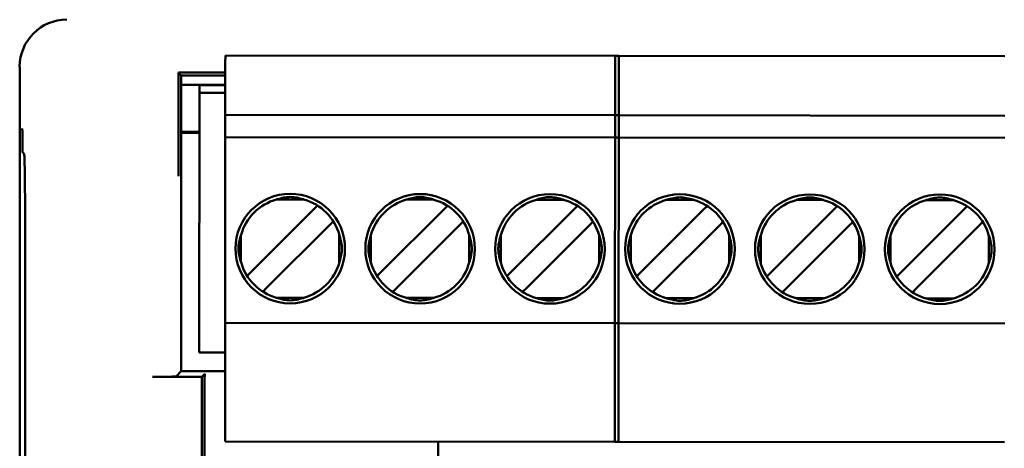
# Model space of a CAD drawing. Header units: inches. Extents: x 1.3 to 23.8, y 0.4 to 18.6.
# Tile 14 of 24: x 9.926 to 10.97, y 10.861 to 11.316. Entities that reach past the tile are written whole.
import ezdxf

# ---------------------------------------------------------------- set-up
doc = ezdxf.new("R2010")
doc.units = ezdxf.units.IN
doc.header["$LTSCALE"] = 0.8
doc.header["$MEASUREMENT"] = 0
doc.layers.add('Visible (ANSI)', color=7, linetype='Continuous', lineweight=50)

msp = doc.modelspace()

# ---------------------------------------------------------------- linework, layer by layer
at = {"layer": 'Visible (ANSI)'}
for p, q in [((10.144, 11.2697), (10.1441, 11.2776)), ((10.144, 11.2146), (10.144, 11.2697)), ((10.1441, 11.2776), (10.5614, 11.2772)), ((10.5574, 11.2693), (10.5574, 11.2772)), ((10.5574, 11.2772), (10.9708, 11.2768)), ((10.5574, 11.2693), (10.5574, 11.2142)), ((10.5613, 11.2142), (10.5614, 11.2693)), ((10.5614, 11.2772), (10.5614, 11.2693)), ((9.9259, 11.2657), (9.9259, 8.9087)), ((10.0944, 11.2596), (10.0944, 11.193)), ((10.0972, 11.2564), (10.0944, 11.2596)), ((10.144, 11.2596), (10.0944, 11.2596)), ((10.0972, 11.2564), (10.144, 11.2564)), ((10.0972, 10.9427), (10.0972, 11.2564)), ((10.144, 11.2467), (10.0972, 11.2467)), ((10.144, 11.2466), (10.0972, 11.2466)), ((10.1162, 10.9626), (10.1165, 11.2382)), ((10.1165, 11.2382), (10.1165, 11.2461)), ((10.144, 11.2461), (10.1165, 11.2461)), ((10.1165, 11.2382), (10.144, 11.2382)), ((10.144, 11.2146), (10.144, 11.191)), ((10.5613, 11.2142), (10.144, 11.2146)), ((10.5574, 11.2142), (10.5574, 11.1906)), ((10.9708, 11.2138), (10.5574, 11.2142)), ((10.5613, 11.1906), (10.5613, 11.2142)), ((10.0972, 11.1966), (10.1164, 11.1966)), ((10.1164, 11.1956), (10.0972, 11.1956)), ((10.144, 11.1831), (10.144, 11.191)), ((10.5613, 11.1906), (10.144, 11.191)), ((10.5574, 11.1827), (10.5574, 11.1906)), ((10.9707, 11.1902), (10.5574, 11.1906)), ((10.5613, 11.1906), (10.5613, 11.1827)), ((9.9308, 11.1732), (9.9291, 11.1749)), ((10.1438, 11.002), (10.144, 11.1831)), ((10.5574, 11.1827), (10.5572, 11.0016)), ((10.5611, 11.0016), (10.5613, 11.1827)), ((10.2273, 11.1249), (10.1983, 11.125)), ((10.3651, 11.1248), (10.3361, 11.1248)), ((10.5029, 11.1247), (10.4739, 11.1247)), ((10.6407, 11.1245), (10.6117, 11.1246)), ((10.7785, 11.1244), (10.7495, 11.1244)), ((10.9163, 11.1243), (10.8873, 11.1243)), ((10.2375, 11.1142), (10.1713, 11.0481)), ((10.2418, 11.1185), (10.2375, 11.1142)), ((10.3753, 11.114), (10.3091, 11.048)), ((10.3796, 11.1183), (10.3753, 11.114)), ((10.5131, 11.1139), (10.4469, 11.0478)), ((10.5174, 11.1182), (10.5131, 11.1139)), ((10.6509, 11.1138), (10.5847, 11.0477)), ((10.6552, 11.1181), (10.6509, 11.1138)), ((10.7887, 11.1136), (10.7225, 11.0476)), ((10.793, 11.1179), (10.7887, 11.1136)), ((10.9265, 11.1135), (10.8603, 11.0474)), ((10.9308, 11.1178), (10.9265, 11.1135)), ((10.2585, 11.1017), (10.2542, 11.0974)), ((10.3963, 11.1016), (10.392, 11.0973)), ((10.5341, 11.1015), (10.5298, 11.0972)), ((10.6719, 11.1013), (10.6676, 11.0971)), ((10.8097, 11.1012), (10.8054, 11.0969)), ((10.9475, 11.1011), (10.9432, 11.0968)), ((10.188, 11.0314), (10.2542, 11.0974)), ((10.3258, 11.0313), (10.392, 11.0973)), ((10.4636, 11.0311), (10.5298, 11.0972)), ((10.6014, 11.031), (10.6676, 11.0971)), ((10.7392, 11.0309), (10.8054, 11.0969)), ((10.877, 11.0307), (10.9432, 11.0968)), ((10.1606, 11.0874), (10.1606, 11.0583)), ((10.2649, 11.0582), (10.2649, 11.0873)), ((10.2984, 11.0872), (10.2984, 11.0582)), ((10.4027, 11.0581), (10.4027, 11.0871)), ((10.4362, 11.0871), (10.4362, 11.058)), ((10.5405, 11.0579), (10.5405, 11.087)), ((10.574, 11.087), (10.574, 11.0579)), ((10.6783, 11.0578), (10.6783, 11.0869)), ((10.7118, 11.0868), (10.7118, 11.0578)), ((10.8161, 11.0577), (10.8161, 11.0867)), ((10.8496, 11.0867), (10.8496, 11.0576)), ((10.9539, 11.0575), (10.9539, 11.0866)), ((9.9318, 10.8152), (9.9318, 11.0482)), ((10.1713, 11.0481), (10.167, 11.0438)), ((10.3091, 11.048), (10.3048, 11.0437)), ((10.4469, 11.0478), (10.4426, 11.0436)), ((10.5847, 11.0477), (10.5804, 11.0434)), ((10.7225, 11.0476), (10.7182, 11.0433)), ((10.8603, 11.0474), (10.856, 11.0432)), ((10.188, 11.0314), (10.1837, 11.0271)), ((10.3258, 11.0313), (10.3215, 11.027)), ((10.4636, 11.0311), (10.4593, 11.0268)), ((10.6014, 11.031), (10.5971, 11.0267)), ((10.7392, 11.0309), (10.7349, 11.0266)), ((10.877, 11.0307), (10.8727, 11.0264)), ((10.2272, 11.0206), (10.1982, 11.0206)), ((10.365, 11.0205), (10.336, 11.0205)), ((10.5028, 11.0203), (10.4738, 11.0204)), ((10.6406, 11.0202), (10.6116, 11.0202)), ((10.7784, 11.0201), (10.7494, 11.0201)), ((10.9162, 11.0199), (10.8872, 11.02)), ((10.1438, 10.9941), (10.1438, 11.002)), ((10.5572, 10.9937), (10.5572, 11.0016)), ((10.5611, 11.0016), (10.5611, 10.9937)), ((10.1437, 10.876), (10.1438, 10.9941)), ((10.1438, 10.9941), (10.5611, 10.9937)), ((10.5572, 10.9937), (10.5571, 10.8756)), ((10.5572, 10.9937), (10.9706, 10.9933)), ((10.561, 10.8756), (10.5611, 10.9937)), ((10.1162, 10.9626), (10.1438, 10.9626)), ((10.119, 10.9369), (10.0667, 10.9369)), ((10.0917, 10.9371), (10.0972, 10.9427)), ((10.1437, 10.9427), (10.0972, 10.9427)), ((10.119, 10.9369), (10.1222, 10.9401)), ((10.119, 10.8424), (10.119, 10.9369)), ((10.1219, 10.9151), (10.1219, 10.8454)), ((10.1437, 10.8681), (10.1437, 10.876)), ((10.557, 10.8677), (10.5571, 10.8756)), ((10.561, 10.8756), (10.561, 10.8677)), ((10.1437, 10.8681), (10.561, 10.8677)), ((10.3696, 10.8454), (10.3696, 10.8679)), ((10.557, 10.8677), (10.9704, 10.8673))]:
    msp.add_line(p, q, dxfattribs=at)
for centre in [(10.2128, 11.0728), (10.3506, 11.0726), (10.4883, 11.0725), (10.6261, 11.0724), (10.7639, 11.0722), (10.9017, 11.0721)]:
    msp.add_circle(centre, 0.0581, dxfattribs=at)
for centre, start, end in [((10.2128, 11.0728), 105.444, 164.4465), ((10.2128, 11.0728), 15.444, 74.4465), ((10.3506, 11.0726), 105.444, 164.4465), ((10.3506, 11.0726), 15.444, 74.4465), ((10.4883, 11.0725), 105.444, 164.4465), ((10.4883, 11.0725), 15.444, 74.4465), ((10.6261, 11.0724), 105.444, 164.4465), ((10.6261, 11.0724), 15.444, 74.4465), ((10.7639, 11.0722), 105.444, 164.4465), ((10.7639, 11.0722), 15.444, 74.4465), ((10.9017, 11.0721), 105.444, 164.4465), ((10.9017, 11.0721), 15.444, 74.4465), ((10.2128, 11.0728), 195.444, 254.4465), ((10.2128, 11.0728), 285.444, 344.4465), ((10.3506, 11.0726), 195.444, 254.4465), ((10.3506, 11.0726), 285.444, 344.4465), ((10.4883, 11.0725), 195.444, 254.4465), ((10.4883, 11.0725), 285.444, 344.4465), ((10.6261, 11.0724), 195.444, 254.4465), ((10.6261, 11.0724), 285.444, 344.4465), ((10.7639, 11.0722), 195.444, 254.4465), ((10.7639, 11.0722), 285.444, 344.4465), ((10.9017, 11.0721), 195.444, 254.4465), ((10.9017, 11.0721), 285.444, 344.4465)]:
    msp.add_arc(centre, 0.0541, start, end, dxfattribs=at)
for centre, major_axis, ratio, start_param, end_param in [((9.9759, 11.2657), (-0.0354, 0.0354), 0.999924, 5.497825, 7.068545), ((9.9307, 11.0482), (0, -0.125), 0.008727, 1.570796, 3.132866), ((10.0667, 10.9371), (-0.025, 0), 0.008727, 1.570796, 3.132866), ((10.1222, 10.9151), (0, 0.025), 0.008727, 0.008727, 1.570796)]:
    msp.add_ellipse(centre, major_axis=major_axis, ratio=ratio, start_param=start_param, end_param=end_param, dxfattribs=at)
for points, knots in [([(9.9287, 11.2002), (9.9287, 11.2002), (9.9287, 11.2001), (9.9287, 11.1951), (9.9288, 11.1901), (9.9289, 11.1827), (9.9289, 11.1796), (9.929, 11.1756), (9.929, 11.1749), (9.9291, 11.1749)], [-0.000493, -0.000493, -0.000493, -0.000493, 0, 0, 0.0531307, 0.0531307, 0.0915083, 0.0915083, 0.1243596, 0.1243596, 0.1243596, 0.1243596]), ([(10.0942, 11.1498), (10.0942, 11.1498), (10.0942, 11.1499), (10.0942, 11.1548), (10.0943, 11.1598), (10.0943, 11.1693), (10.0944, 11.1742), (10.0944, 11.1845), (10.0944, 11.189), (10.0944, 11.193)], [-0.0004931, -0.0004931, -0.0004931, -0.0004931, 0, 0, 0.0525081, 0.0525081, 0.0905822, 0.0905822, 0.1233851, 0.1233851, 0.1233851, 0.1233851]), ([(10.1983, 11.125), (10.1985, 11.125), (10.1988, 11.1251), (10.2036, 11.1265), (10.2082, 11.1276), (10.2128, 11.1276), (10.2174, 11.1276), (10.222, 11.1265), (10.2268, 11.1251), (10.2271, 11.125), (10.2273, 11.1249)], [-0.03682745, -0.03682745, -0.03682745, -0.03682745, -0.03477651, -0.03477651, 0, 0, 0, 0.03477651, 0.03477651, 0.03682745, 0.03682745, 0.03682745, 0.03682745]), ([(10.3361, 11.1248), (10.3363, 11.1249), (10.3366, 11.125), (10.3414, 11.1264), (10.346, 11.1275), (10.3506, 11.1275), (10.3552, 11.1275), (10.3598, 11.1264), (10.3646, 11.125), (10.3649, 11.1249), (10.3651, 11.1248)], [-0.03682745, -0.03682745, -0.03682745, -0.03682745, -0.03477651, -0.03477651, 0, 0, 0, 0.03477651, 0.03477651, 0.03682745, 0.03682745, 0.03682745, 0.03682745]), ([(10.4739, 11.1247), (10.4741, 11.1248), (10.4744, 11.1249), (10.4792, 11.1263), (10.4838, 11.1274), (10.4884, 11.1274), (10.493, 11.1274), (10.4976, 11.1262), (10.5024, 11.1248), (10.5027, 11.1247), (10.5029, 11.1247)], [-0.03682745, -0.03682745, -0.03682745, -0.03682745, -0.03477651, -0.03477651, 0, 0, 0, 0.03477651, 0.03477651, 0.03682745, 0.03682745, 0.03682745, 0.03682745]), ([(10.6117, 11.1246), (10.6119, 11.1246), (10.6122, 11.1247), (10.617, 11.1261), (10.6216, 11.1272), (10.6262, 11.1272), (10.6308, 11.1272), (10.6354, 11.1261), (10.6402, 11.1247), (10.6405, 11.1246), (10.6407, 11.1245)], [-0.03682745, -0.03682745, -0.03682745, -0.03682745, -0.03477651, -0.03477651, 0, 0, 0, 0.03477651, 0.03477651, 0.03682745, 0.03682745, 0.03682745, 0.03682745]), ([(10.7495, 11.1244), (10.7497, 11.1245), (10.75, 11.1246), (10.7548, 11.126), (10.7594, 11.1271), (10.764, 11.1271), (10.7686, 11.1271), (10.7731, 11.126), (10.778, 11.1246), (10.7783, 11.1245), (10.7785, 11.1244)], [-0.03682745, -0.03682745, -0.03682745, -0.03682745, -0.03477651, -0.03477651, 0, 0, 0, 0.03477651, 0.03477651, 0.03682745, 0.03682745, 0.03682745, 0.03682745]), ([(10.8873, 11.1243), (10.8875, 11.1244), (10.8878, 11.1245), (10.8926, 11.1259), (10.8972, 11.127), (10.9018, 11.127), (10.9063, 11.127), (10.9109, 11.1258), (10.9158, 11.1244), (10.916, 11.1243), (10.9163, 11.1243)], [-0.03682745, -0.03682745, -0.03682745, -0.03682745, -0.03477651, -0.03477651, 0, 0, 0, 0.03477651, 0.03477651, 0.03682745, 0.03682745, 0.03682745, 0.03682745]), ([(10.1606, 11.0583), (10.1602, 11.0594), (10.1599, 11.0605), (10.1597, 11.0615), (10.1594, 11.0625), (10.1592, 11.0635), (10.1589, 11.0645), (10.1587, 11.0654), (10.1586, 11.0663), (10.1584, 11.0672), (10.1583, 11.068), (10.1582, 11.0688), (10.1581, 11.0696), (10.158, 11.0703), (10.1579, 11.0711), (10.1579, 11.0718), (10.1579, 11.0725), (10.1579, 11.0732), (10.1579, 11.0739), (10.1579, 11.0746), (10.158, 11.0753), (10.1581, 11.0761), (10.1582, 11.0768), (10.1583, 11.0776), (10.1584, 11.0785), (10.1586, 11.0794), (10.1588, 11.0803), (10.159, 11.0812), (10.1592, 11.0821), (10.1594, 11.0831), (10.1597, 11.0841), (10.16, 11.0852), (10.1603, 11.0862), (10.1606, 11.0874)], [0, 0, 0, 0, 0.090909, 0.090909, 0.090909, 0.181818, 0.181818, 0.181818, 0.272727, 0.272727, 0.272727, 0.363636, 0.363636, 0.363636, 0.454545, 0.454545, 0.454545, 0.545455, 0.545455, 0.545455, 0.636364, 0.636364, 0.636364, 0.727273, 0.727273, 0.727273, 0.818182, 0.818182, 0.818182, 0.909091, 0.909091, 0.909091, 1, 1, 1, 1]), ([(10.2649, 11.0873), (10.2653, 11.0861), (10.2656, 11.0851), (10.2658, 11.084), (10.2661, 11.083), (10.2664, 11.082), (10.2666, 11.0811), (10.2668, 11.0801), (10.267, 11.0792), (10.2671, 11.0784), (10.2672, 11.0775), (10.2674, 11.0767), (10.2674, 11.076), (10.2675, 11.0752), (10.2676, 11.0745), (10.2676, 11.0738), (10.2676, 11.0731), (10.2676, 11.0724), (10.2676, 11.0717), (10.2676, 11.071), (10.2675, 11.0702), (10.2674, 11.0695), (10.2673, 11.0687), (10.2672, 11.0679), (10.2671, 11.0671), (10.2669, 11.0662), (10.2668, 11.0653), (10.2666, 11.0644), (10.2663, 11.0634), (10.2661, 11.0624), (10.2658, 11.0614), (10.2656, 11.0604), (10.2652, 11.0593), (10.2649, 11.0582)], [0, 0, 0, 0, 0.090909, 0.090909, 0.090909, 0.181818, 0.181818, 0.181818, 0.272727, 0.272727, 0.272727, 0.363636, 0.363636, 0.363636, 0.454545, 0.454545, 0.454545, 0.545455, 0.545455, 0.545455, 0.636364, 0.636364, 0.636364, 0.727273, 0.727273, 0.727273, 0.818182, 0.818182, 0.818182, 0.909091, 0.909091, 0.909091, 1, 1, 1, 1]), ([(10.2984, 11.0582), (10.298, 11.0593), (10.2977, 11.0604), (10.2975, 11.0614), (10.2972, 11.0624), (10.297, 11.0634), (10.2967, 11.0643), (10.2965, 11.0653), (10.2964, 11.0662), (10.2962, 11.067), (10.2961, 11.0679), (10.296, 11.0687), (10.2959, 11.0694), (10.2958, 11.0702), (10.2957, 11.0709), (10.2957, 11.0716), (10.2957, 11.0724), (10.2957, 11.073), (10.2957, 11.0737), (10.2957, 11.0745), (10.2958, 11.0752), (10.2959, 11.0759), (10.296, 11.0767), (10.2961, 11.0775), (10.2962, 11.0784), (10.2964, 11.0792), (10.2965, 11.0801), (10.2968, 11.0811), (10.297, 11.082), (10.2972, 11.083), (10.2975, 11.084), (10.2978, 11.085), (10.2981, 11.0861), (10.2984, 11.0872)], [0, 0, 0, 0, 0.090909, 0.090909, 0.090909, 0.181818, 0.181818, 0.181818, 0.272727, 0.272727, 0.272727, 0.363636, 0.363636, 0.363636, 0.454545, 0.454545, 0.454545, 0.545455, 0.545455, 0.545455, 0.636364, 0.636364, 0.636364, 0.727273, 0.727273, 0.727273, 0.818182, 0.818182, 0.818182, 0.909091, 0.909091, 0.909091, 1, 1, 1, 1]), ([(10.4027, 11.0871), (10.4031, 11.086), (10.4034, 11.0849), (10.4036, 11.0839), (10.4039, 11.0829), (10.4042, 11.0819), (10.4044, 11.081), (10.4046, 11.08), (10.4047, 11.0791), (10.4049, 11.0783), (10.405, 11.0774), (10.4051, 11.0766), (10.4052, 11.0758), (10.4053, 11.0751), (10.4054, 11.0744), (10.4054, 11.0736), (10.4054, 11.0729), (10.4054, 11.0722), (10.4054, 11.0715), (10.4054, 11.0708), (10.4053, 11.0701), (10.4052, 11.0693), (10.4051, 11.0686), (10.405, 11.0678), (10.4049, 11.0669), (10.4047, 11.0661), (10.4046, 11.0652), (10.4043, 11.0642), (10.4041, 11.0633), (10.4039, 11.0623), (10.4036, 11.0613), (10.4033, 11.0603), (10.403, 11.0592), (10.4027, 11.0581)], [0, 0, 0, 0, 0.090909, 0.090909, 0.090909, 0.181818, 0.181818, 0.181818, 0.272727, 0.272727, 0.272727, 0.363636, 0.363636, 0.363636, 0.454545, 0.454545, 0.454545, 0.545455, 0.545455, 0.545455, 0.636364, 0.636364, 0.636364, 0.727273, 0.727273, 0.727273, 0.818182, 0.818182, 0.818182, 0.909091, 0.909091, 0.909091, 1, 1, 1, 1]), ([(10.4362, 11.058), (10.4358, 11.0591), (10.4355, 11.0602), (10.4353, 11.0613), (10.435, 11.0623), (10.4347, 11.0633), (10.4345, 11.0642), (10.4343, 11.0651), (10.4342, 11.066), (10.434, 11.0669), (10.4339, 11.0677), (10.4338, 11.0686), (10.4337, 11.0693), (10.4336, 11.0701), (10.4335, 11.0708), (10.4335, 11.0715), (10.4335, 11.0722), (10.4335, 11.0729), (10.4335, 11.0736), (10.4335, 11.0743), (10.4336, 11.075), (10.4337, 11.0758), (10.4338, 11.0766), (10.4339, 11.0774), (10.434, 11.0782), (10.4342, 11.0791), (10.4343, 11.08), (10.4346, 11.0809), (10.4348, 11.0819), (10.435, 11.0828), (10.4353, 11.0839), (10.4356, 11.0849), (10.4359, 11.086), (10.4362, 11.0871)], [0, 0, 0, 0, 0.090909, 0.090909, 0.090909, 0.181818, 0.181818, 0.181818, 0.272727, 0.272727, 0.272727, 0.363636, 0.363636, 0.363636, 0.454545, 0.454545, 0.454545, 0.545455, 0.545455, 0.545455, 0.636364, 0.636364, 0.636364, 0.727273, 0.727273, 0.727273, 0.818182, 0.818182, 0.818182, 0.909091, 0.909091, 0.909091, 1, 1, 1, 1]), ([(10.5405, 11.087), (10.5409, 11.0859), (10.5412, 11.0848), (10.5414, 11.0838), (10.5417, 11.0827), (10.5419, 11.0818), (10.5422, 11.0808), (10.5424, 11.0799), (10.5425, 11.079), (10.5427, 11.0781), (10.5428, 11.0773), (10.5429, 11.0765), (10.543, 11.0757), (10.5431, 11.0749), (10.5432, 11.0742), (10.5432, 11.0735), (10.5432, 11.0728), (10.5432, 11.0721), (10.5432, 11.0714), (10.5432, 11.0707), (10.5431, 11.07), (10.543, 11.0692), (10.5429, 11.0684), (10.5428, 11.0676), (10.5427, 11.0668), (10.5425, 11.0659), (10.5424, 11.065), (10.5421, 11.0641), (10.5419, 11.0632), (10.5417, 11.0622), (10.5414, 11.0611), (10.5411, 11.0601), (10.5408, 11.059), (10.5405, 11.0579)], [0, 0, 0, 0, 0.090909, 0.090909, 0.090909, 0.181818, 0.181818, 0.181818, 0.272727, 0.272727, 0.272727, 0.363636, 0.363636, 0.363636, 0.454545, 0.454545, 0.454545, 0.545455, 0.545455, 0.545455, 0.636364, 0.636364, 0.636364, 0.727273, 0.727273, 0.727273, 0.818182, 0.818182, 0.818182, 0.909091, 0.909091, 0.909091, 1, 1, 1, 1]), ([(10.574, 11.0579), (10.5736, 11.059), (10.5733, 11.0601), (10.5731, 11.0611), (10.5728, 11.0621), (10.5725, 11.0631), (10.5723, 11.0641), (10.5721, 11.065), (10.5719, 11.0659), (10.5718, 11.0668), (10.5717, 11.0676), (10.5715, 11.0684), (10.5715, 11.0692), (10.5714, 11.07), (10.5713, 11.0707), (10.5713, 11.0714), (10.5713, 11.0721), (10.5713, 11.0728), (10.5713, 11.0735), (10.5713, 11.0742), (10.5714, 11.0749), (10.5715, 11.0757), (10.5716, 11.0764), (10.5717, 11.0773), (10.5718, 11.0781), (10.572, 11.079), (10.5721, 11.0799), (10.5723, 11.0808), (10.5726, 11.0817), (10.5728, 11.0827), (10.5731, 11.0837), (10.5733, 11.0848), (10.5737, 11.0858), (10.574, 11.087)], [0, 0, 0, 0, 0.090909, 0.090909, 0.090909, 0.181818, 0.181818, 0.181818, 0.272727, 0.272727, 0.272727, 0.363636, 0.363636, 0.363636, 0.454545, 0.454545, 0.454545, 0.545455, 0.545455, 0.545455, 0.636364, 0.636364, 0.636364, 0.727273, 0.727273, 0.727273, 0.818182, 0.818182, 0.818182, 0.909091, 0.909091, 0.909091, 1, 1, 1, 1]), ([(10.6783, 11.0869), (10.6787, 11.0857), (10.679, 11.0847), (10.6792, 11.0836), (10.6795, 11.0826), (10.6797, 11.0816), (10.68, 11.0807), (10.6802, 11.0798), (10.6803, 11.0789), (10.6805, 11.078), (10.6806, 11.0771), (10.6807, 11.0763), (10.6808, 11.0756), (10.6809, 11.0748), (10.681, 11.0741), (10.681, 11.0734), (10.681, 11.0727), (10.681, 11.072), (10.681, 11.0713), (10.6809, 11.0706), (10.6809, 11.0698), (10.6808, 11.0691), (10.6807, 11.0683), (10.6806, 11.0675), (10.6805, 11.0667), (10.6803, 11.0658), (10.6801, 11.0649), (10.6799, 11.064), (10.6797, 11.063), (10.6795, 11.062), (10.6792, 11.061), (10.6789, 11.06), (10.6786, 11.0589), (10.6783, 11.0578)], [0, 0, 0, 0, 0.090909, 0.090909, 0.090909, 0.181818, 0.181818, 0.181818, 0.272727, 0.272727, 0.272727, 0.363636, 0.363636, 0.363636, 0.454545, 0.454545, 0.454545, 0.545455, 0.545455, 0.545455, 0.636364, 0.636364, 0.636364, 0.727273, 0.727273, 0.727273, 0.818182, 0.818182, 0.818182, 0.909091, 0.909091, 0.909091, 1, 1, 1, 1]), ([(10.7118, 11.0578), (10.7114, 11.0589), (10.7111, 11.06), (10.7108, 11.061), (10.7106, 11.062), (10.7103, 11.063), (10.7101, 11.0639), (10.7099, 11.0649), (10.7097, 11.0658), (10.7096, 11.0666), (10.7095, 11.0675), (10.7093, 11.0683), (10.7093, 11.0691), (10.7092, 11.0698), (10.7091, 11.0705), (10.7091, 11.0712), (10.7091, 11.072), (10.7091, 11.0726), (10.7091, 11.0734), (10.7091, 11.0741), (10.7092, 11.0748), (10.7093, 11.0755), (10.7093, 11.0763), (10.7095, 11.0771), (10.7096, 11.078), (10.7098, 11.0788), (10.7099, 11.0797), (10.7101, 11.0807), (10.7104, 11.0816), (10.7106, 11.0826), (10.7109, 11.0836), (10.7111, 11.0846), (10.7114, 11.0857), (10.7118, 11.0868)], [0, 0, 0, 0, 0.090909, 0.090909, 0.090909, 0.181818, 0.181818, 0.181818, 0.272727, 0.272727, 0.272727, 0.363636, 0.363636, 0.363636, 0.454545, 0.454545, 0.454545, 0.545455, 0.545455, 0.545455, 0.636364, 0.636364, 0.636364, 0.727273, 0.727273, 0.727273, 0.818182, 0.818182, 0.818182, 0.909091, 0.909091, 0.909091, 1, 1, 1, 1]), ([(10.8161, 11.0867), (10.8165, 11.0856), (10.8168, 11.0845), (10.817, 11.0835), (10.8173, 11.0825), (10.8175, 11.0815), (10.8177, 11.0806), (10.818, 11.0796), (10.8181, 11.0787), (10.8183, 11.0779), (10.8184, 11.077), (10.8185, 11.0762), (10.8186, 11.0754), (10.8187, 11.0747), (10.8187, 11.074), (10.8188, 11.0732), (10.8188, 11.0725), (10.8188, 11.0718), (10.8188, 11.0711), (10.8187, 11.0704), (10.8187, 11.0697), (10.8186, 11.0689), (10.8185, 11.0682), (10.8184, 11.0674), (10.8183, 11.0665), (10.8181, 11.0657), (10.8179, 11.0648), (10.8177, 11.0638), (10.8175, 11.0629), (10.8173, 11.0619), (10.817, 11.0609), (10.8167, 11.0599), (10.8164, 11.0588), (10.8161, 11.0577)], [0, 0, 0, 0, 0.090909, 0.090909, 0.090909, 0.181818, 0.181818, 0.181818, 0.272727, 0.272727, 0.272727, 0.363636, 0.363636, 0.363636, 0.454545, 0.454545, 0.454545, 0.545455, 0.545455, 0.545455, 0.636364, 0.636364, 0.636364, 0.727273, 0.727273, 0.727273, 0.818182, 0.818182, 0.818182, 0.909091, 0.909091, 0.909091, 1, 1, 1, 1]), ([(10.8496, 11.0576), (10.8495, 11.0579), (10.8494, 11.0582), (10.848, 11.063), (10.8469, 11.0676), (10.8469, 11.0722), (10.8469, 11.0767), (10.848, 11.0813), (10.8494, 11.0862), (10.8495, 11.0864), (10.8496, 11.0867)], [-0.03682745, -0.03682745, -0.03682745, -0.03682745, -0.03477651, -0.03477651, 0, 0, 0, 0.03477651, 0.03477651, 0.03682745, 0.03682745, 0.03682745, 0.03682745]), ([(10.9539, 11.0866), (10.954, 11.0863), (10.9541, 11.0861), (10.9555, 11.0812), (10.9566, 11.0766), (10.9566, 11.0721), (10.9566, 11.0675), (10.9555, 11.0629), (10.954, 11.0581), (10.954, 11.0578), (10.9539, 11.0575)], [-0.03682745, -0.03682745, -0.03682745, -0.03682745, -0.03477651, -0.03477651, 0, 0, 0, 0.03477651, 0.03477651, 0.03682745, 0.03682745, 0.03682745, 0.03682745]), ([(10.1982, 11.0206), (10.1984, 11.0205), (10.1987, 11.0205), (10.2035, 11.019), (10.2081, 11.0179), (10.2127, 11.0179), (10.2173, 11.0179), (10.2219, 11.019), (10.2267, 11.0204), (10.227, 11.0205), (10.2272, 11.0206)], [0.45179193, 0.45179193, 0.45179193, 0.45179193, 0.45384287, 0.45384287, 0.48861939, 0.48861939, 0.48861939, 0.5233959, 0.5233959, 0.52544684, 0.52544684, 0.52544684, 0.52544684]), ([(10.336, 11.0205), (10.3362, 11.0204), (10.3365, 11.0203), (10.3413, 11.0189), (10.3459, 11.0178), (10.3505, 11.0178), (10.3551, 11.0178), (10.3597, 11.0189), (10.3645, 11.0203), (10.3648, 11.0204), (10.365, 11.0205)], [0.45179193, 0.45179193, 0.45179193, 0.45179193, 0.45384287, 0.45384287, 0.48861939, 0.48861939, 0.48861939, 0.5233959, 0.5233959, 0.52544684, 0.52544684, 0.52544684, 0.52544684]), ([(10.4738, 11.0204), (10.474, 11.0203), (10.4743, 11.0202), (10.4791, 11.0188), (10.4837, 11.0177), (10.4883, 11.0177), (10.4929, 11.0177), (10.4975, 11.0188), (10.5023, 11.0202), (10.5026, 11.0203), (10.5028, 11.0203)], [0.45179193, 0.45179193, 0.45179193, 0.45179193, 0.45384287, 0.45384287, 0.48861939, 0.48861939, 0.48861939, 0.5233959, 0.5233959, 0.52544684, 0.52544684, 0.52544684, 0.52544684]), ([(10.6116, 11.0202), (10.6118, 11.0201), (10.6121, 11.0201), (10.6169, 11.0187), (10.6215, 11.0175), (10.6261, 11.0175), (10.6307, 11.0175), (10.6353, 11.0186), (10.6401, 11.02), (10.6404, 11.0201), (10.6406, 11.0202)], [0.45177369, 0.45177369, 0.45177369, 0.45177369, 0.45382463, 0.45382463, 0.48860114, 0.48860114, 0.48860114, 0.52337766, 0.52337766, 0.5254286, 0.5254286, 0.5254286, 0.5254286]), ([(10.7494, 11.0201), (10.7496, 11.02), (10.7499, 11.0199), (10.7547, 11.0185), (10.7593, 11.0174), (10.7639, 11.0174), (10.7684, 11.0174), (10.773, 11.0185), (10.7779, 11.0199), (10.7782, 11.02), (10.7784, 11.0201)], [0.45177369, 0.45177369, 0.45177369, 0.45177369, 0.45382463, 0.45382463, 0.48860114, 0.48860114, 0.48860114, 0.52337766, 0.52337766, 0.5254286, 0.5254286, 0.5254286, 0.5254286]), ([(10.8872, 11.02), (10.8874, 11.0199), (10.8877, 11.0198), (10.8925, 11.0184), (10.8971, 11.0173), (10.9017, 11.0173), (10.9062, 11.0173), (10.9108, 11.0184), (10.9157, 11.0198), (10.9159, 11.0199), (10.9162, 11.0199)], [0.45177369, 0.45177369, 0.45177369, 0.45177369, 0.45382463, 0.45382463, 0.48860114, 0.48860114, 0.48860114, 0.52337766, 0.52337766, 0.5254286, 0.5254286, 0.5254286, 0.5254286])]:
    msp.add_open_spline(points, degree=3, knots=knots, dxfattribs=at)

doc.saveas('drawing.dxf')
